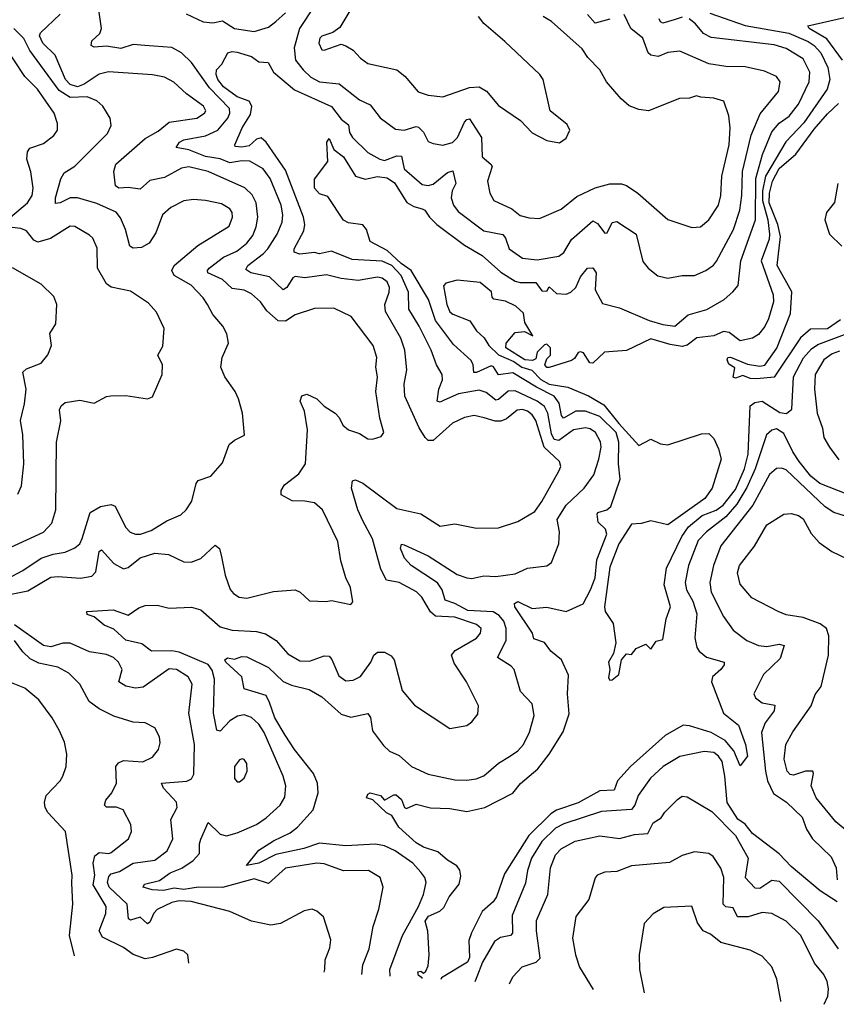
# Model space of a CAD drawing. Extents: x 1245432 to 1420865, y 606325 to 671314.
# Tile 216 of 256: x 1369147 to 1372522, y 609731 to 613802. Entities that reach past the tile are written whole.
import ezdxf

# ---------------------------------------------------------------- set-up
doc = ezdxf.new("R2010")
doc.units = 0

msp = doc.modelspace()

# ---------------------------------------------------------------- linework, layer by layer
at = {"layer": '0CON20XD'}
for points in [[(1370561.2, 609854.5), (1370564.7, 609895), (1370590.9, 609960.9), (1370607.7, 610052.3), (1370630.8, 610125), (1370649.5, 610215), (1370635.8, 610255), (1370588.8, 610285), (1370485, 610282.5), (1370405, 610311.9), (1370375, 610314.4), (1370245, 610293.4), (1370175, 610230.4), (1370115, 610249.4), (1369985, 610214.4), (1369885.1, 610215.1), (1369825, 610206.4), (1369785, 610211.1), (1369741.5, 610201.5), (1369693.8, 610203.8), (1369656.7, 610215), (1369662.3, 610227.7), (1369725, 610243.2), (1369768, 610275), (1369816.4, 610293.6), (1369863.6, 610325), (1369889.1, 610355), (1369889.1, 610395), (1369895, 610414.2), (1369925, 610482.5), (1369975, 610434.1), (1370001.7, 610428.3), (1370045, 610440), (1370125, 610474.6), (1370165, 610501.8), (1370223.5, 610555), (1370242.1, 610587.9), (1370246.2, 610633.8), (1370235.3, 610675), (1370157, 610855), (1370135, 610890), (1370105, 610916.5), (1370075, 610927.9), (1370047.2, 610922.8), (1370015, 610903.8), (1369975, 610860.9), (1369961.8, 610865), (1369947.6, 610935), (1369951.9, 611075), (1369942.6, 611112.6), (1369925, 611136), (1369805, 611187.4), (1369775, 611192.8), (1369691.8, 611191.8), (1369652, 611222), (1369585, 611237.2), (1369535, 611282.1), (1369495, 611298.1), (1369455, 611332.9), (1369425, 611343.1), (1369424.7, 611355.3), (1369532.6, 611362.6), (1369595, 611340), (1369639.4, 611370.6), (1369665, 611379.3), (1369715, 611380.9), (1369765, 611369.4), (1369857, 611373), (1369895, 611361.9), (1369975, 611291.4), (1370025, 611278.4), (1370125, 611272.9), (1370163.1, 611263.1), (1370206.4, 611235), (1370255, 611180), (1370305, 611150.8), (1370345, 611149.2), (1370405, 611171.5), (1370425, 611170.6), (1370437.2, 611157.2), (1370465, 611089.2), (1370495, 611068.9), (1370525, 611070.6), (1370555, 611087.1), (1370597.8, 611145), (1370610.8, 611175), (1370625, 611186.7), (1370655, 611187.7), (1370681.4, 611171.4), (1370694, 611155), (1370727.9, 611027.9), (1370777.9, 610967.9), (1370925, 610871.2), (1370995, 610884), (1371015, 610898.8), (1371039.7, 610930.3), (1371042.5, 610965), (1370993.3, 611065), (1370941.7, 611141.7), (1370931.8, 611175), (1370945.8, 611194.2), (1371035, 611245.5), (1371051.8, 611265), (1371054.5, 611285), (1371035, 611301.3), (1370945, 611332.1), (1370865, 611335.7), (1370845, 611353.2), (1370808.2, 611415), (1370786.7, 611436.7), (1370715, 611474.7), (1370662.7, 611485), (1370639.7, 611529.7), (1370604.8, 611655), (1370565, 611730.4), (1370544.8, 611775), (1370517.8, 611865), (1370522.7, 611895), (1370535, 611900), (1370565, 611885.3), (1370705, 611781.1), (1370805, 611758.6), (1370885, 611708.1), (1370945, 611717.8), (1371035, 611700), (1371125, 611700.6), (1371205, 611726.7), (1371275, 611768.9), (1371305, 611810.5), (1371375.4, 611935), (1371382.5, 611955), (1371377.8, 611975), (1371314.3, 612034.3), (1371280, 612145), (1371265, 612168.4), (1371245, 612184.1), (1371225, 612190.5), (1371202.1, 612187.9), (1371158.2, 612151.8), (1371135, 612141.9), (1371111.8, 612141.8), (1371066, 612156), (1371025.3, 612165.3), (1370985, 612157.7), (1370935, 612133.6), (1370855, 612062), (1370835, 612062.7), (1370822.7, 612075), (1370798.1, 612115), (1370738, 612245), (1370736.2, 612295), (1370746.7, 612355), (1370738.9, 612435), (1370722.2, 612485), (1370658.1, 612595), (1370655.8, 612625), (1370674, 612675), (1370674.7, 612695), (1370665, 612717.9), (1370645, 612733.8), (1370625, 612737.8), (1370545, 612723.6), (1370475, 612731.4), (1370415, 612747.5), (1370325, 612734.4), (1370285, 612740.8), (1370275, 612734.5), (1370251.1, 612695), (1370235, 612685.4), (1370179.4, 612739.4), (1370102.5, 612755), (1370081.5, 612768.5), (1370088.9, 612785), (1370154.2, 612835), (1370171.6, 612855), (1370211.2, 612915), (1370230.9, 612965), (1370234.7, 612995), (1370227, 613035), (1370182.4, 613145), (1370152.5, 613185), (1370097.3, 613217.3), (1370065, 613219.1), (1370015, 613210.8), (1369975, 613226.4), (1369915, 613236), (1369845, 613263.8), (1369793.8, 613273.8), (1369807.3, 613295), (1369824.6, 613305.4), (1369915, 613322.1), (1369965.4, 613344.6), (1370006.5, 613395), (1370015.2, 613415), (1370013.3, 613435), (1369930.7, 613520.7), (1369857, 613625), (1369815, 613665.5), (1369775, 613687.3), (1369664.2, 613695.8), (1369615, 613699.7), (1369565, 613683.5), (1369505, 613693.1), (1369455, 613687.8), (1369441.5, 613695), (1369444.5, 613715), (1369477.5, 613745), (1369484.5, 613765), (1369462.3, 613922.3)], [(1370362.3, 613855), (1370303.7, 613765), (1370280.8, 613685), (1370286.9, 613635), (1370317.5, 613595), (1370350.4, 613565), (1370385, 613544.8), (1370466.9, 613536.9), (1370551.1, 613471.1), (1370595, 613450), (1370635.8, 613395.8), (1370699.8, 613349.8), (1370735, 613345.3), (1370785, 613360.4), (1370795, 613357.7), (1370815, 613336.5), (1370835, 613298.9), (1370855, 613289.6), (1370895, 613282.9), (1370935, 613293.8), (1370956.6, 613315), (1370985, 613378.2), (1370995, 613390), (1371005, 613391.8), (1371054.8, 613315), (1371057.9, 613235), (1371094.5, 613205), (1371098.9, 613195), (1371079.7, 613135), (1371089.2, 613085), (1371106.5, 613055), (1371180, 613020), (1371215, 612992.9), (1371252.4, 612982.4), (1371295, 612980.5), (1371385, 613018.9), (1371449.5, 613070.5), (1371525, 613106.8), (1371585, 613123.6), (1371633.6, 613123.6), (1371655, 613117.1), (1371701.5, 613085), (1371825, 612976.5), (1371925, 612943.1), (1371960, 612945), (1371995, 612974.4), (1372035.3, 613035), (1372044.1, 613075), (1372048.1, 613155), (1372078.2, 613285), (1372083.6, 613355), (1372077.8, 613405), (1372057.1, 613465), (1372015, 613478.2), (1371962.2, 613482.2), (1371943.3, 613486.7), (1371915, 613477.1), (1371873.6, 613476.4), (1371745, 613425.6), (1371705, 613430), (1371665.4, 613445.4), (1371631.9, 613475), (1371572, 613545), (1371544.3, 613594.3), (1371495, 613645.7), (1371471.5, 613681.5), (1371345, 613794.4), (1371310, 613815)], [(1369055, 611415.2), (1369179.7, 611440.3), (1369275, 611496.7), (1369305, 611500.3), (1369397.6, 611492.4), (1369445, 611501.8), (1369461.1, 611518.9), (1369475, 611603.3), (1369485, 611610.8), (1369535, 611553.8), (1369575, 611531.5), (1369595, 611536.9), (1369645, 611576.8), (1369705, 611595.8), (1369761.3, 611591.3), (1369825, 611560), (1369855, 611558.5), (1369895, 611574.6), (1369955, 611630), (1369971.9, 611615), (1369981.2, 611581.2), (1369996.4, 611505), (1370016.4, 611446.4), (1370029.8, 611429.8), (1370053.3, 611415), (1370085, 611410), (1370195, 611438.5), (1370285, 611444.3), (1370305.4, 611435.4), (1370345, 611398.8), (1370413.9, 611396.1), (1370435, 611401.2), (1370515, 611384.2), (1370524, 611395), (1370514.4, 611455), (1370494.2, 611495), (1370474.4, 611565), (1370461.9, 611645), (1370398.1, 611775), (1370364.6, 611804.6), (1370325, 611812), (1370272.4, 611812.4), (1370227.1, 611837.1), (1370227.1, 611855), (1370240.9, 611879.1), (1370300.6, 611925), (1370327.3, 611965), (1370335.8, 612105.8), (1370323.1, 612183.1), (1370305.5, 612225), (1370313.3, 612246.7), (1370333.2, 612253.2), (1370374.2, 612235), (1370404.7, 612204.7), (1370450, 612175), (1370466.7, 612156.7), (1370482.5, 612125), (1370505, 612105.8), (1370550.7, 612090.7), (1370585, 612069.4), (1370605, 612067.5), (1370640.7, 612079.3), (1370651.2, 612095), (1370634.6, 612154.6), (1370618.5, 612265), (1370625.3, 612325), (1370619.1, 612365), (1370622.3, 612405), (1370606.9, 612455), (1370516.7, 612575), (1370445, 612608.8), (1370365, 612607.9), (1370285, 612581.8), (1370245, 612555.9), (1370215, 612556.6), (1370168.1, 612598.1), (1370141.8, 612635), (1370105, 612669.2), (1370075, 612683.1), (1370025, 612690.7), (1369985, 612728.1), (1369923.9, 612755), (1369922.1, 612765), (1369929.6, 612775), (1369989.5, 612820.5), (1370043.8, 612845), (1370085, 612878.4), (1370109.7, 612910.3), (1370124.2, 612945), (1370130.7, 612985), (1370124.3, 613045), (1370107.4, 613077.4), (1370076.6, 613106.6), (1369925, 613173.8), (1369845, 613194.2), (1369815, 613188.6), (1369745, 613149.7), (1369685, 613137.2), (1369645, 613100.6), (1369595, 613107.6), (1369555.7, 613105.7), (1369542, 613115), (1369535.7, 613175), (1369544.4, 613205), (1369665, 613310.8), (1369718.7, 613341.3), (1369765, 613378.9), (1369878.8, 613395), (1369910.9, 613415), (1369915.3, 613425), (1369906.9, 613445), (1369835.6, 613495.6), (1369783, 613543), (1369745, 613563.8), (1369695.5, 613574.5), (1369513, 613587), (1369475, 613576.7), (1369412.5, 613535), (1369385, 613523.9), (1369355, 613534.2), (1369335.6, 613555), (1369293.3, 613655), (1369242.6, 613705), (1369228.8, 613735), (1369232, 613748), (1369314.3, 613825)], [(1369835, 613826.7), (1369905, 613793), (1369945, 613788.9), (1369985, 613796.7), (1370035, 613765.9), (1370115, 613752.9), (1370175, 613771.4), (1370205.7, 613794.3), (1370245, 613830.8)], [(1370678, 609846.9), (1370676, 609875), (1370728.1, 610015), (1370795.3, 610135), (1370816.1, 610185), (1370827.1, 610235), (1370821.5, 610255), (1370805, 610277.8), (1370772.1, 610315), (1370698.9, 610365), (1370655, 610386.5), (1370617.3, 610392.7), (1370495, 610386.6), (1370385, 610398), (1370320.9, 610375), (1370205, 610351), (1370135, 610314.8), (1370084.5, 610304.5), (1370135, 610368.9), (1370195, 610407.4), (1370265, 610439.7), (1370295, 610464.1), (1370358.9, 610535), (1370380, 610605), (1370377.4, 610645), (1370361.2, 610685), (1370282.4, 610785), (1370244, 610844), (1370200.5, 610915), (1370178.8, 610978.8), (1370165, 611007.5), (1370074.2, 611035), (1370064.5, 611085), (1369998.3, 611145), (1369994.3, 611155.7), (1370005, 611163.3), (1370035, 611157.7), (1370065, 611169), (1370085, 611167.7), (1370175, 611124.2), (1370235, 611066.3), (1370270.6, 611050.6), (1370342.8, 611032.8), (1370395, 611002.5), (1370475, 610930.7), (1370515, 610918.4), (1370585, 610934), (1370596.9, 610916.9), (1370605, 610861.2), (1370650.7, 610800.7), (1370675, 610777.8), (1370715, 610760), (1370765.6, 610715), (1370835, 610682.5), (1370945, 610659.2), (1370995, 610657.5), (1371033.8, 610663.8), (1371064.8, 610675.2), (1371125, 610727.9), (1371170.8, 610755), (1371205, 610778.8), (1371228.2, 610805), (1371254.2, 610855.8), (1371272.9, 610925), (1371264, 610974), (1371217.1, 611025), (1371190, 611115), (1371178.5, 611128.5), (1371120.8, 611165), (1371157.5, 611235), (1371157.8, 611285), (1371147.2, 611315), (1371128.1, 611338.1), (1371103.6, 611353.6), (1370999.3, 611359.3), (1370945, 611388.2), (1370905, 611401.4), (1370892.3, 611445), (1370873.5, 611473.5), (1370765, 611545.3), (1370737.1, 611575), (1370720, 611615), (1370725, 611633.3), (1370735, 611630.8), (1370835, 611585.2), (1370955, 611507.9), (1370994, 611494), (1371015, 611491.1), (1371065, 611502.4), (1371115, 611500), (1371195, 611511.3), (1371245.5, 611534.5), (1371325, 611544.4), (1371345, 611558), (1371374.5, 611635), (1371377.1, 611685), (1371367.6, 611735), (1371404.7, 611795), (1371480, 611865), (1371519.7, 611920.3), (1371540.4, 611985), (1371549.2, 612035), (1371547.1, 612057.1), (1371526.9, 612095), (1371505, 612110.4), (1371485, 612115.2), (1371435, 612105.6), (1371375, 612062.6), (1371355.9, 612065.9), (1371345, 612089.5), (1371329.1, 612175), (1371315, 612203.3), (1371284.7, 612225), (1371195, 612267.9), (1371165, 612266.7), (1371125, 612231.4), (1371115, 612229.2), (1371075, 612261.2), (1371045, 612270), (1370960, 612255), (1370900.8, 612229.2), (1370885, 612220.6), (1370872, 612225), (1370879.5, 612275), (1370893.5, 612313.5), (1370892.1, 612335), (1370868.7, 612375), (1370847.4, 612435), (1370798.1, 612535), (1370755.5, 612605.5), (1370753.9, 612675), (1370723.2, 612745), (1370684.1, 612785), (1370645, 612803.1), (1370520.8, 612810.8), (1370435.2, 612845.2), (1370385, 612833.8), (1370365, 612839.1), (1370305, 612832.5), (1370280.8, 612840.8), (1370280.9, 612855), (1370321.1, 612928.9), (1370325.6, 612955), (1370319.6, 612985), (1370245, 613179.4), (1370165, 613295.3), (1370145, 613313.1), (1370125, 613308.4), (1370095, 613280.8), (1370064.8, 613274.8), (1370037.8, 613277.8), (1370035.5, 613285), (1370065.6, 613354.4), (1370100.1, 613409.9), (1370106.4, 613445), (1370094.8, 613464.8), (1370045, 613482.4), (1369989.3, 613525), (1369965.7, 613555), (1369958.3, 613575), (1369959.5, 613595), (1369982.2, 613617.8), (1370007.1, 613665), (1370025, 613670.8), (1370045, 613668.1), (1370105, 613650.2), (1370135, 613627.5), (1370173.8, 613625), (1370195.3, 613585), (1370282.6, 613512.6), (1370435, 613442.8), (1370475, 613390.6), (1370505, 613366.7), (1370510, 613335), (1370521.9, 613315), (1370585, 613252.2), (1370634.8, 613224.8), (1370655, 613220.2), (1370705, 613238.5), (1370725, 613238.2), (1370735.7, 613185.7), (1370809.5, 613120.5), (1370835, 613116.5), (1370855, 613122.1), (1370915, 613170), (1370936.7, 613176.7), (1370948.8, 613125), (1370933.9, 613093.9), (1370929.3, 613065), (1370939.6, 613035), (1370958.7, 613008.7), (1371065, 612928.7), (1371143.7, 612913.7), (1371155, 612898.1), (1371169.1, 612855), (1371225, 612816), (1371285, 612809.6), (1371375, 612824.3), (1371395, 612840), (1371427.5, 612892.5), (1371515, 612970), (1371535, 612959.1), (1371565, 612920), (1371575, 612920.8), (1371595, 612963.3), (1371615, 612967.9), (1371694, 612915), (1371722.5, 612802.5), (1371744.6, 612774.6), (1371783.5, 612743.5), (1371825, 612733.8), (1371885, 612744.7), (1371935.3, 612744.7), (1371982.2, 612765), (1372013.5, 612786.5), (1372026.7, 612803.3), (1372096.9, 612935), (1372123, 613015), (1372131.9, 613075), (1372134.5, 613175), (1372170, 613325), (1372207.1, 613412.9), (1372282.1, 613505), (1372290, 613545), (1372275, 613566.7), (1372225, 613589.6), (1372145, 613607.3), (1372065, 613608.8), (1371995, 613620), (1371875, 613672.5), (1371825, 613666.5), (1371785, 613650), (1371755.7, 613655.7), (1371744.4, 613664.4), (1371721.4, 613725), (1371672, 613765), (1371645, 613823.3)], [(1370809.6, 609838.4), (1370810, 609840), (1370795, 609850), (1370792.5, 609865), (1370805, 609867.5), (1370815, 609860), (1370825, 609867.5), (1370835, 609890), (1370838.6, 609935), (1370833.1, 610033.1), (1370823, 610075), (1370836.6, 610095), (1370883.6, 610116.4), (1370899.3, 610130.7), (1370921.6, 610175), (1370962.5, 610227.5), (1370969.2, 610260.8), (1370966.2, 610286.1), (1370953.6, 610303.6), (1370915, 610326.6), (1370875, 610361.5), (1370815, 610380.5), (1370785, 610398.8), (1370713.9, 610463.9), (1370685, 610512.1), (1370662.8, 610522.8), (1370606.5, 610576.5), (1370580, 610585), (1370585, 610600), (1370595, 610605.6), (1370637.5, 610595), (1370655, 610574.5), (1370693, 610597), (1370703, 610597), (1370725, 610577.5), (1370737.5, 610545), (1370745, 610540), (1370785, 610559.2), (1370845, 610543.1), (1370925, 610540.4), (1370995, 610528.5), (1371068.6, 610545), (1371185, 610604.1), (1371216.6, 610643.4), (1371287.8, 610705), (1371335.3, 610765), (1371392.4, 610857.6), (1371418.1, 610931.9), (1371411.1, 611015), (1371415, 611092.5), (1371386.5, 611155), (1371341.5, 611191.5), (1371315, 611226.7), (1371272.2, 611242.3), (1371265.7, 611265), (1371193.4, 611375), (1371191.5, 611388.5), (1371205, 611396.7), (1371265, 611368), (1371325, 611373.6), (1371405, 611355.5), (1371475, 611386.9), (1371505.8, 611444.2), (1371525.6, 611495), (1371531.8, 611568.2), (1371572.7, 611675), (1371567.5, 611695), (1371537.3, 611725), (1371532.8, 611757.3), (1371535.7, 611765), (1371572.9, 611775), (1371590.2, 611789.8), (1371627.8, 611902.3), (1371620.8, 611965), (1371623.4, 612055), (1371612.3, 612095), (1371545, 612161), (1371485, 612183.8), (1371445, 612184), (1371394.5, 612154.5), (1371385.6, 612165.6), (1371376.4, 612216.4), (1371356.2, 612245), (1371282.2, 612282.2), (1371185, 612342), (1371125, 612333.9), (1371105, 612366.1), (1371095, 612370.6), (1371035, 612343.3), (1371023.1, 612343.1), (1371020.8, 612375), (1371012.5, 612392.5), (1370939.2, 612459.2), (1370865, 612557.7), (1370835.8, 612645), (1370764.5, 612765), (1370723.5, 612793.5), (1370665, 612847.5), (1370595.7, 612885), (1370580, 612935), (1370564.5, 612954.5), (1370505, 612961.9), (1370485, 612973.7), (1370420.7, 613070.7), (1370385, 613082.5), (1370364.5, 613105), (1370365, 613142.5), (1370420.6, 613215), (1370415.5, 613295), (1370425, 613311.1), (1370445.5, 613265.5), (1370484.2, 613235), (1370534.5, 613154.5), (1370575, 613142.9), (1370625, 613154), (1370665, 613148.5), (1370695, 613127), (1370746.3, 613046.3), (1370775, 613029.6), (1370809.6, 613020.4), (1370821.4, 613015), (1370840, 612985), (1370870.4, 612955), (1370985, 612869.4), (1371057.7, 612827.7), (1371135, 612757.8), (1371195, 612721.3), (1371215, 612715.3), (1371280, 612715), (1371305, 612681.2), (1371325, 612680), (1371335, 612697.5), (1371365, 612670), (1371405, 612666.7), (1371425, 612675.5), (1371444.5, 612695), (1371465, 612739.2), (1371493.8, 612775), (1371515, 612775.6), (1371529.1, 612755), (1371524.5, 612685), (1371555, 612628.1), (1371625, 612610), (1371748.3, 612558.3), (1371805, 612541.1), (1371855, 612535.4), (1371908.9, 612581.1), (1371986.4, 612603.6), (1372058.1, 612645), (1372093.7, 612676.3), (1372116.5, 612703.5), (1372127.7, 612805), (1372187.5, 612975), (1372189.7, 613145), (1372216.5, 613245), (1372255, 613338.4), (1372285, 613373.6), (1372326.6, 613403.4), (1372365, 613453.1), (1372409.1, 613545), (1372412.5, 613585), (1372385, 613640), (1372315, 613683.4), (1372265, 613698.4), (1372005, 613728.4), (1371972.5, 613745), (1371940.3, 613785), (1371913.1, 613805)], [(1370511.2, 613838.8), (1370470, 613770), (1370440.8, 613749.2), (1370395, 613734), (1370387.5, 613725), (1370382.9, 613705), (1370395, 613678), (1370405, 613676), (1370475, 613701.2), (1370495, 613694.3), (1370525, 613675.6), (1370555, 613642.5), (1370585, 613621.5), (1370705, 613594.3), (1370738, 613568), (1370793.6, 613503.6), (1370835, 613489.5), (1370895, 613483.1), (1371005, 613521.2), (1371045, 613524.4), (1371076.3, 613506.3), (1371125, 613447.5), (1371216.7, 613385), (1371265, 613334), (1371325, 613302.5), (1371377, 613293), (1371405, 613312.5), (1371420, 613345), (1371408.7, 613368.7), (1371339.4, 613425), (1371310, 613555), (1371296, 613575), (1371152, 613712), (1371065, 613785.6), (1371042.9, 613815)], [(1371998.5, 613828.5), (1372145, 613778), (1372325, 613746.5), (1372405, 613711.7), (1372430, 613695), (1372458.3, 613665), (1372486.5, 613605), (1372494.8, 613555), (1372484.2, 613515), (1372387.4, 613375), (1372313.2, 613296.8), (1372228.9, 613155), (1372216.5, 613095), (1372216.8, 613055), (1372238.4, 612975), (1372245.6, 612915.6), (1372244.1, 612895), (1372211.7, 612805), (1372261.2, 612665), (1372261.9, 612635), (1372241.9, 612565), (1372226.5, 612533.5), (1372200.1, 612499.9), (1372175, 612485.3), (1372125, 612474.7), (1372078.9, 612508.9), (1372055, 612512.5), (1372015, 612494.5), (1371945, 612486.1), (1371905, 612456), (1371885, 612451.1), (1371835, 612458.8), (1371755, 612482.5), (1371655, 612434.8), (1371563.3, 612426.7), (1371515, 612382.5), (1371503.6, 612383.6), (1371476.2, 612425), (1371465, 612428.8), (1371454.1, 612425.9), (1371439.3, 612400.7), (1371427, 612393), (1371335, 612363.3), (1371325, 612364.2), (1371317.5, 612375), (1371325, 612400), (1371340, 612415), (1371340, 612445), (1371325, 612460), (1371315, 612457.5), (1371285, 612426.7), (1371279.7, 612400.3), (1371266.6, 612393.4), (1371235, 612395.6), (1371155.7, 612445), (1371157.8, 612465), (1371195, 612508.1), (1371233.3, 612513.3), (1371267.5, 612495), (1371235, 612550), (1371228.8, 612588.8), (1371197.7, 612617.7), (1371155, 612638.3), (1371106, 612646), (1371099.2, 612655), (1371097.1, 612677.1), (1371049.5, 612715), (1370955, 612724.6), (1370907.7, 612712.3), (1370898.5, 612701.5), (1370911.9, 612625), (1370925, 612594.5), (1370936.2, 612585), (1371007.3, 612557.3), (1371034.2, 612515), (1371066.9, 612486.9), (1371085.3, 612455), (1371125, 612416.2), (1371188.4, 612388.4), (1371222.5, 612365), (1371262.7, 612352.7), (1371300.7, 612315), (1371334.4, 612295), (1371412.6, 612282.6), (1371497.5, 612247.5), (1371560.2, 612210.2), (1371622.9, 612132.9), (1371705, 612041.3), (1371755, 612068.2), (1371795, 612047.7), (1371825, 612044.9), (1371965, 612090), (1371995, 612090.5), (1372015, 612070.8), (1372035, 612027.5), (1372045.8, 611985), (1372008.1, 611865), (1371978.1, 611821.9), (1371825, 611713.4), (1371755, 611730.2), (1371715, 611718.6), (1371675, 611716.1), (1371623.2, 611635), (1371585, 611538), (1371563.1, 611375), (1371565.8, 611355), (1371600, 611305), (1371610.5, 611225), (1371601.5, 611181.5), (1371579.7, 611145), (1371586.2, 611115), (1371580.4, 611080.4), (1371585, 611071.4), (1371595, 611072.7), (1371622.9, 611095), (1371634.4, 611155), (1371655, 611180), (1371675, 611177.5), (1371695, 611202.5), (1371735, 611220), (1371755, 611200), (1371777.5, 611232.5), (1371805, 611240), (1371818.8, 611325), (1371835.8, 611374.2), (1371810, 611465), (1371819.6, 611535), (1371882.6, 611665), (1371911.1, 611705), (1371967.8, 611752.2), (1372025, 611774.2), (1372054, 611795), (1372105, 611859.2), (1372141.8, 611945), (1372157.9, 612005), (1372166.2, 612205), (1372185, 612219), (1372215.3, 612224.7), (1372288.1, 612178.1)], [(1371585.9, 613804.1), (1371525, 613787.7), (1371493.3, 613823.3)], [(1371885, 613813.1), (1371851.3, 613801.3), (1371805, 613787.7), (1371795, 613792.5), (1371788.9, 613805)], [(1372547.2, 613635), (1372482.5, 613722.5), (1372409.1, 613765), (1372403.6, 613776.4), (1372555, 613811.4)], [(1369095, 611490.6), (1369159.6, 611525), (1369235, 611576.1), (1369285, 611592.6), (1369335, 611600.3), (1369375, 611617.7), (1369394.6, 611635), (1369405, 611657.1), (1369438.2, 611765), (1369481, 611789), (1369525, 611797.1), (1369541.2, 611791.2), (1369584.4, 611704.4), (1369603.6, 611683.6), (1369625, 611674.7), (1369645.2, 611674.8), (1369690.1, 611689.9), (1369755, 611730.5), (1369812, 611755), (1369835, 611776), (1369858.1, 611811.9), (1369875.6, 611884.4), (1369883.6, 611896.4), (1369936.2, 611915), (1369985, 611970), (1370012.9, 612045), (1370035, 612064), (1370075.5, 612084.5), (1370068.1, 612175), (1370050.6, 612235), (1370037.8, 612265), (1369994.6, 612325), (1369978.5, 612365), (1369983.1, 612405), (1370009.4, 612465), (1370002.6, 612502.6), (1369986.7, 612535), (1369945, 612582.9), (1369922.2, 612625), (1369905, 612651.9), (1369855, 612703.8), (1369784.4, 612744.4), (1369774.7, 612765), (1369784.8, 612785.2), (1369882.3, 612867.7), (1370012, 612948), (1370026.7, 612985), (1370024.6, 613005), (1370015, 613020), (1369980.1, 613040.1), (1369915, 613053.9), (1369865, 613058.8), (1369825, 613053.5), (1369770.8, 613025), (1369737.1, 612995), (1369709.6, 612920.4), (1369681.6, 612878.4), (1369650.5, 612859.5), (1369615, 612856.9), (1369601.5, 612865), (1369584.1, 612935), (1369562.7, 612982.7), (1369545, 613006.6), (1369465, 613041.7), (1369385, 613065.6), (1369354.8, 613065.2), (1369314.5, 613044.5), (1369295, 613042), (1369294.7, 613065), (1369315.9, 613144.1), (1369330.8, 613169.2), (1369374.2, 613195.8), (1369508.9, 613331.1), (1369524.5, 613365), (1369521.1, 613395), (1369490.5, 613445), (1369465, 613466.8), (1369425, 613482.6), (1369355, 613479.6), (1369309.6, 613509.6), (1369189, 613675), (1369163.7, 613723.7), (1369122.9, 613765)], [(1369108.2, 612985), (1369178.2, 613045), (1369198, 613075), (1369202.5, 613105), (1369193, 613173), (1369175.4, 613225), (1369179.1, 613255), (1369189.1, 613270.9), (1369245, 613290.5), (1369287.3, 613322.7), (1369303.1, 613345), (1369302.9, 613372.9), (1369289.1, 613415), (1369220, 613515), (1369167.1, 613567.1), (1369076.5, 613705)], [(1372538.7, 612561.3), (1372485, 612523.2), (1372415, 612521.9), (1372373.1, 612486.9), (1372265, 612324.6), (1372193.1, 612316.9), (1372165, 612318.6), (1372135, 612330.6), (1372105, 612319.4), (1372095, 612323.8), (1372102.9, 612362.9), (1372077.9, 612377.9), (1372070, 612395), (1372074, 612405), (1372085, 612406.6), (1372155, 612378.4), (1372205, 612368.8), (1372225.9, 612374.1), (1372275.6, 612444.4), (1372332.3, 612587.7), (1372337.5, 612677.5), (1372277.6, 612785), (1372291.6, 612905), (1372280.1, 612955), (1372243.8, 613045), (1372244.9, 613085.1), (1372257.9, 613135), (1372285, 613186.2), (1372354.6, 613245.4), (1372430.6, 613349.4), (1372485, 613412.7), (1372531.3, 613455)], [(1372527.7, 613125), (1372513.6, 613046.4), (1372481.7, 613005), (1372474.4, 612975), (1372493.3, 612915), (1372545.2, 612865.2)], [(1369055, 611596.8), (1369245, 611683.4), (1369279.7, 611720.3), (1369295.9, 611775), (1369299.3, 612055), (1369316.3, 612143.7), (1369311.7, 612188.3), (1369317.5, 612205), (1369335, 612219.4), (1369395, 612229.4), (1369455, 612216), (1369505, 612244), (1369523.2, 612246.8), (1369585, 612248.6), (1369675, 612233.8), (1369695, 612243.3), (1369735.8, 612335), (1369736.9, 612375), (1369717.5, 612415), (1369737.6, 612452.4), (1369744.3, 612525.7), (1369712.1, 612592.1), (1369679.3, 612629.3), (1369605, 612680), (1369525, 612695.7), (1369505, 612709.2), (1369468.5, 612775), (1369466.7, 612856.7), (1369448.6, 612898.6), (1369435, 612911.4), (1369375, 612947.1), (1369355, 612947.7), (1369273.3, 612896.7), (1369222.2, 612882.2), (1369205, 612890.8), (1369175, 612929.3), (1369150.8, 612939.1), (1369115, 612943.3)], [(1369139.2, 611840.8), (1369154.5, 611875), (1369164.1, 611965), (1369160, 612085), (1369149.6, 612145), (1369165.9, 612214.1), (1369172.9, 612275), (1369160, 612345), (1369175, 612358.5), (1369235, 612381.4), (1369263.4, 612416.6), (1369278.1, 612455), (1369271.4, 612505), (1369295.8, 612545), (1369300, 612625), (1369287.4, 612657.4), (1369235, 612708.8), (1369116.7, 612776.7)], [(1372288.1, 612178.1), (1372316.5, 612173.5), (1372338, 612192), (1372345.2, 612325), (1372386.1, 612403.9), (1372419.2, 612440.8), (1372445, 612459.6), (1372555, 612500.3)], [(1372535, 612430.9), (1372505, 612419.8), (1372470.3, 612395), (1372434.2, 612335), (1372432.1, 612275), (1372443.1, 612175), (1372465, 612112.5), (1372470.7, 612075), (1372493.9, 612035), (1372532.3, 611982.3)], [(1372568.8, 611838.8), (1372454.3, 611884.3), (1372417.1, 611915), (1372368.8, 611975), (1372342.1, 612015), (1372305, 612090.9), (1372275, 612110.3), (1372255, 612104.7), (1372233.4, 612085), (1372186.6, 611945), (1372151.5, 611868.5), (1372110.6, 611799.4), (1372065, 611746.4), (1371984.7, 611685), (1371950.8, 611649.2), (1371910.6, 611545), (1371897.4, 611475), (1371902.8, 611445), (1371928.1, 611398.1), (1371945.9, 611345), (1371936.9, 611246.9), (1371945, 611206.7), (1371955, 611190.8), (1371985, 611166.4), (1372058, 611145), (1372058.6, 611135), (1372043.8, 611115), (1372010.5, 611085), (1372005.5, 611065), (1372055, 610935.4), (1372116.9, 610885), (1372147, 610805), (1372155, 610756.7), (1372125, 610716.7), (1372098.5, 610778.5), (1372061.8, 610821.8), (1372005, 610855.2), (1371915, 610882.9), (1371888.8, 610885), (1371815, 610843.1), (1371671.1, 610715), (1371616.8, 610655), (1371603.3, 610616.7), (1371545, 610613.7), (1371455, 610564.6), (1371365, 610533.8), (1371341.6, 610518.4), (1371250.3, 610429.7), (1371150.1, 610269.9), (1371117.6, 610175), (1371103.5, 610155), (1371057.8, 610115), (1371013.6, 610026.4), (1371003, 609995), (1371005.1, 609925), (1370997, 609905), (1370889.7, 609840.3), (1370887.4, 609833.4)], [(1372555, 611750.4), (1372510.8, 611765), (1372475, 611787.8), (1372315, 611940.4), (1372295, 611947.9), (1372275, 611946.9), (1372245, 611920.9), (1372176.8, 611795), (1372043.8, 611626.2), (1372013.6, 611545), (1371999.1, 611475), (1372004.7, 611435), (1372054.8, 611334.8), (1372095, 611277.8), (1372151.9, 611235), (1372200.8, 611215), (1372235, 611211.1), (1372285, 611220), (1372305.8, 611215), (1372289.8, 611160.2), (1372220.6, 611095), (1372181.4, 611015), (1372188, 610998), (1372215, 610977.3), (1372267.5, 610967.5), (1372265.5, 610944.5), (1372228.1, 610895), (1372213, 610855), (1372228.4, 610695), (1372237.8, 610655), (1372262.5, 610602.5), (1372316.4, 610566.4), (1372380.7, 610505), (1372398, 610455), (1372423.2, 610415), (1372500.4, 610340.4), (1372521.1, 610295), (1372525.6, 610245.6)], [(1372567.3, 610445), (1372520.4, 610485), (1372437.9, 610585), (1372418.2, 610635), (1372427.6, 610685), (1372424.6, 610694.6), (1372395, 610695.7), (1372345, 610678), (1372331, 610681), (1372319.1, 610695), (1372306.7, 610745), (1372313.4, 610805), (1372341.7, 610858.3), (1372418.1, 610965), (1372435, 611012.5), (1372458.8, 611045), (1372490, 611175), (1372490.5, 611255), (1372480.5, 611285), (1372455, 611303.9), (1372385, 611330.3), (1372315, 611341.8), (1372282, 611355), (1372172.3, 611412.3), (1372125, 611468), (1372113.5, 611515), (1372121.2, 611545), (1372183.8, 611625), (1372235, 611713.5), (1372305, 611757.8), (1372335, 611760.6), (1372365, 611752.2), (1372385, 611737.8), (1372417.9, 611677.9), (1372450.4, 611640.4), (1372503.4, 611603.4), (1372597.6, 611557.6)], [(1370404.3, 609864.6), (1370407.5, 609875), (1370408.9, 609915), (1370428.6, 609965), (1370433, 609997), (1370402.3, 610092.3), (1370375, 610116.7), (1370355, 610123.8), (1370322.1, 610117.9), (1370224.6, 610065.4), (1370185, 610057.8), (1370105, 610074.5), (1370014.6, 610114.6), (1369855.5, 610155.5), (1369805, 610158.9), (1369775, 610151.6), (1369715, 610122.8), (1369701.6, 610108.4), (1369685, 610070.5), (1369675, 610063.3), (1369645, 610090.8), (1369605, 610079.6), (1369596.7, 610085), (1369590.6, 610145), (1369516.7, 610215), (1369510, 610235), (1369515, 610259.6), (1369525, 610270), (1369559.3, 610280.7), (1369615, 610314.8), (1369705, 610327.5), (1369756.2, 610365), (1369778.8, 610415), (1369771.5, 610495), (1369797.8, 610545), (1369795, 610566.9), (1369740.7, 610625), (1369732.9, 610645), (1369837, 610653), (1369856.3, 610663.7), (1369866.7, 610683.3), (1369868.9, 610805), (1369845.3, 610935), (1369858.8, 611055), (1369842.5, 611085), (1369795, 611114.7), (1369765, 611118), (1369657.5, 611042.5), (1369625, 611038.7), (1369585, 611046.2), (1369556.2, 611065), (1369570, 611115), (1369555.3, 611145), (1369533.6, 611165), (1369505, 611177), (1369435, 611188.4), (1369355, 611224), (1369325, 611224), (1369275, 611209), (1369245, 611214.8), (1369125, 611299.6)], [(1369845.2, 609900.7), (1369841.2, 609935), (1369825, 609951.2), (1369795, 609959.2), (1369695.3, 609924.7), (1369665, 609919.7), (1369615, 609937.2), (1369575.3, 609965.3), (1369489.2, 610009.2), (1369475.2, 610035), (1369503.1, 610106.9), (1369503.8, 610135), (1369449.7, 610225), (1369457, 610265), (1369450.6, 610315), (1369457.2, 610345), (1369475, 610359.3), (1369515, 610354.2), (1369525, 610358.4), (1369596.7, 610415), (1369608.5, 610445), (1369605.6, 610475), (1369574, 610535), (1369546, 610546), (1369505.5, 610545.5), (1369496.9, 610555), (1369503.1, 610575), (1369527.3, 610605), (1369546.4, 610645), (1369544.5, 610715), (1369555, 610729.1), (1369575, 610738.9), (1369655, 610733.8), (1369695, 610752.9), (1369720, 610785), (1369727.6, 610812.4), (1369725, 610836.7), (1369705, 610874), (1369665, 610894.2), (1369615, 610897.8), (1369535, 610922.5), (1369475, 610953.3), (1369433.2, 610983.2), (1369395.3, 611055.3), (1369349.6, 611099.6), (1369304.7, 611124.7), (1369225, 611141.2), (1369189.5, 611159.5), (1369159, 611189), (1369125.7, 611235)], [(1369373.6, 609931.1), (1369351.8, 610015), (1369366.5, 610145), (1369362, 610232), (1369363.6, 610265), (1369335.6, 610445), (1369263.5, 610523.5), (1369251.5, 610545), (1369248.9, 610565), (1369255.5, 610595), (1369313.3, 610655), (1369325.5, 610675), (1369338.5, 610715), (1369341.1, 610765), (1369331.1, 610815), (1369310, 610865), (1369281.1, 610915), (1369225, 610989.4), (1369167.8, 611037.8), (1369015, 611098.8)], [(1372525, 610154.2), (1372455, 610200.9), (1372335, 610301.3), (1372285, 610352.7), (1372175, 610437.6), (1372145.6, 610475.6), (1372115, 610496.1), (1372071.3, 610565), (1372061.5, 610675), (1372049.6, 610735), (1372035, 610756.7), (1372015, 610772.2), (1371975, 610776), (1371875, 610755.3), (1371806.4, 610715), (1371753.7, 610666.3), (1371702.7, 610595), (1371688.6, 610555), (1371675, 610536.8), (1371551.4, 610528.6), (1371395, 610476.7), (1371361.3, 610458.7), (1371305, 610403.8), (1371262, 610335), (1371245.2, 610285), (1371237.7, 610232.3), (1371182.1, 610097.9), (1371183.9, 610025), (1371174.7, 610015.2), (1371133.3, 610006.7), (1371109.5, 609990.5), (1371059.3, 609905), (1371035.3, 609844.8), (1371027.1, 609824.4)], [(1370055, 610651.2), (1370075, 610666.2), (1370086.9, 610695), (1370085, 610726.7), (1370075, 610743.8), (1370065.8, 610745.8), (1370055, 610741.4), (1370034.5, 610714.5), (1370034, 610665), (1370045, 610651.2), (1370055, 610651.2)], [(1371170.6, 609815.1), (1371185.4, 609845), (1371223.3, 609886.7), (1371280.8, 609905), (1371298.3, 609921.7), (1371281.9, 610035), (1371281.9, 610078.1), (1371328.9, 610185), (1371339.8, 610295), (1371361.5, 610348.5), (1371385, 610373.5), (1371441.9, 610405), (1371545, 610427.1), (1371625, 610416.9), (1371687.2, 610432.7), (1371742.6, 610437.4), (1371765, 610480.9), (1371797.8, 610502.2), (1371812.5, 610525), (1371865, 610578.1), (1371885, 610592.2), (1371905, 610589.4), (1372007.6, 610527.6), (1372105, 610428.4), (1372157.1, 610335), (1372145.4, 610255), (1372185, 610212.1), (1372205, 610211.2), (1372255, 610243.8), (1372285, 610240.8), (1372446.1, 610076.1), (1372529.9, 609959.9)], [(1372472.2, 609731.1), (1372486.5, 609765), (1372489.5, 609795), (1372483.3, 609825), (1372470, 609855), (1372431.4, 609901.4), (1372374.6, 610015), (1372315, 610075.5), (1372255, 610106.4), (1372215, 610110.7), (1372157.5, 610092.5), (1372112.7, 610092.7), (1372095, 610130.5), (1372065, 610134.7), (1372053.5, 610145), (1372056.3, 610255), (1372044.1, 610294.1), (1372012.7, 610342.7), (1371995, 610354.3), (1371935, 610361.1), (1371885, 610346.5), (1371832.2, 610317.8), (1371675, 610303.6), (1371615, 610279.6), (1371565, 610277.5), (1371533.8, 610265), (1371525.6, 610254.4), (1371498.6, 610165), (1371445.3, 610094.7), (1371430.9, 610005), (1371443.9, 609935), (1371460.4, 609885), (1371516.9, 609792.8)], [(1372292.7, 609742.7), (1372292.7, 609745), (1372276.4, 609835), (1372255, 609886), (1372215, 609930.6), (1372165, 609954.4), (1372045, 609986.9), (1372001.7, 610021.7), (1371970.8, 610035), (1371948.3, 610068.3), (1371925, 610136.7), (1371809.1, 610130.9), (1371765, 610105.8), (1371727.5, 610065), (1371707.1, 609935), (1371708.6, 609875), (1371727.5, 609779.2)]]:
    msp.add_lwpolyline(points, dxfattribs=at)

doc.saveas('drawing.dxf')
